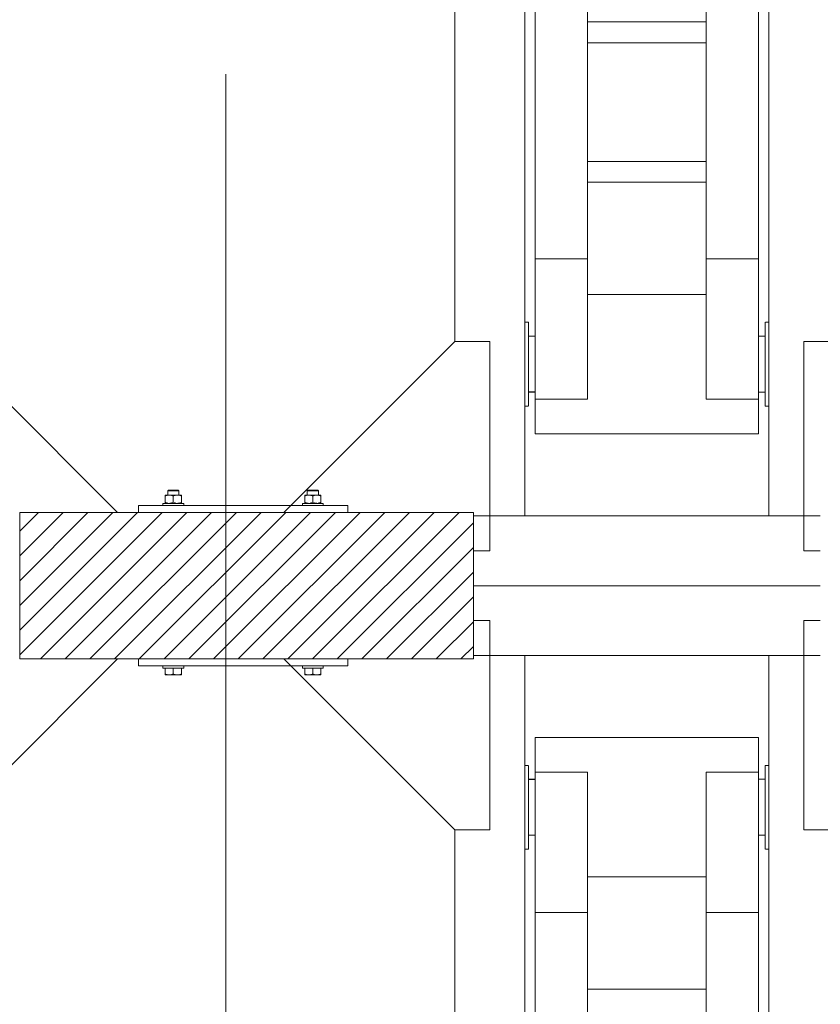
# Model space of a CAD drawing. Header units: millimetres. Extents: x 53746 to 116821, y -810352 to -765802.
# Tile 135 of 256: x 72106 to 73253, y -777202 to -775791. Entities that reach past the tile are written whole.
import ezdxf

# ---------------------------------------------------------------- set-up
doc = ezdxf.new("R2010")
doc.units = ezdxf.units.MM
doc.header["$MEASUREMENT"] = 0
doc.linetypes.add('DGN Style 3', pattern=[2002.8059999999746, 1430.575714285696, -572.2302857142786])
for name, color, linetype, lineweight in [('Main Cradle Rails', 7, 'Continuous', 0), ('Side Cradle Blocks', 7, 'Continuous', 0), ('Side Cradle Hydraulic Arm Support', 7, 'Continuous', 0), ('Side Cradle Stbd', 7, 'Continuous', 0)]:
    doc.layers.add(name, color=color, linetype=linetype, lineweight=lineweight)

# ---------------------------------------------------------------- blocks, each defined once
blk = doc.blocks.new('*U72')
at = {"layer": 'Side Cradle Hydraulic Arm Support', "color": 7, "linetype": 'Continuous', "lineweight": 0}
for p, q in [((-174.9890305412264, -1059.440342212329), (-174.9890305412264, 1359.465325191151)), ((175.0109694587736, 1359.465325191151), (175.0109694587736, -1059.440342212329)), ((-174.9889944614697, 1201.965289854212), (-170.1643245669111, 1201.965324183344)), ((170.1862635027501, 1201.965324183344), (175.0109333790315, 1201.965289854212)), ((-160.0004414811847, 1191.965327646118), (-160.0004414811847, 990.9141499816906)), ((-160.0004414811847, 1191.965327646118), (-85.00044148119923, 1191.965327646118)), ((-85.00044148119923, 1191.965327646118), (-85.00044148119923, 990.9141499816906)), ((85.02238039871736, 990.9141499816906), (85.02238039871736, 1191.965327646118)), ((85.02238039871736, 1191.965327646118), (160.0223803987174, 1191.965327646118)), ((160.0223803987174, 990.9141499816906), (160.0223803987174, 1191.965327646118)), ((-160.000477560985, 1181.964660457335), (-169.6775835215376, 1181.964665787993)), ((-160.000477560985, 1181.842186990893), (-169.6775835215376, 1181.83900418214)), ((-169.6775835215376, 1181.838918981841), (-160.0004775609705, 1181.842083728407)), ((169.6995224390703, 1181.964478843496), (160.0224164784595, 1181.964484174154)), ((169.6995224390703, 1181.950625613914), (160.0224164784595, 1181.947442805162)), ((169.6995585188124, 1181.95026482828), (169.6995585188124, 1181.950625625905)), ((160.0223803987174, 1169.558460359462), (160.0220196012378, 1169.551413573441)), ((160.0223803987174, 1103.696984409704), (160.0223803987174, 1141.965327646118)), ((-274.9890305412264, 1109.465289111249), (-274.9890305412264, 316.6850334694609)), ((-169.677583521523, 1101.980425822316), (-160.0004775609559, 1101.983564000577)), ((-160.0004775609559, 1101.966213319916), (-169.6775835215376, 1101.966210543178)), ((169.6995224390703, 1102.090569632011), (160.0224164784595, 1102.087449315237)), ((160.0224164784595, 1102.087343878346), (169.6995224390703, 1102.090482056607)), ((169.6995224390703, 1101.966307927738), (160.0224164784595, 1101.966305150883)), ((-170.7800019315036, 1081.965362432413), (-174.9889944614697, 1081.965495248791)), ((-169.7809386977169, 1081.965330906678), (-170.7270460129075, 1081.965360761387)), ((-169.6776196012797, 1081.96532764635), (-169.7245107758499, 1081.965329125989)), ((-169.6776196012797, 1081.96532764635), (-169.6776196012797, 1086.532555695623)), ((169.6995585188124, 1081.96532764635), (169.6995585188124, 1086.532555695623)), ((169.7464496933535, 1081.965329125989), (169.6995585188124, 1081.96532764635)), ((170.7489849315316, 1081.965360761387), (169.8028776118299, 1081.965330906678)), ((175.0109333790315, 1081.965495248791), (170.8019408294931, 1081.965362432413)), ((85.02234431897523, 1041.965327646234), (-85.00040540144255, 1041.965327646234)), ((-160.0004414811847, 990.9141499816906), (-160.0004414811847, -1009.44033975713)), ((-160.0004414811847, 990.9141499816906), (-85.00044148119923, 990.9141499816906)), ((-85.00044148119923, 990.9141499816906), (-85.00044148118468, -1009.44033975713)), ((85.02238039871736, -968.7071967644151), (85.02238039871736, 990.9141499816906)), ((160.0223803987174, 990.9141499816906), (85.02238039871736, 990.9141499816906)), ((160.0223803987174, 990.91414901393), (160.0223803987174, -1009.44033975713)), ((-160.0000806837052, 938.1203694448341), (-160.0004414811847, 938.1182538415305)), ((160.0220196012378, 938.1203694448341), (160.0223803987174, 938.1182538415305)), ((85.02238039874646, 881.2928032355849), (-85.00044148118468, 881.2928032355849))]:
    blk.add_line(p, q, dxfattribs=at)
at = {"layer": 'Side Cradle Hydraulic Arm Support', "color": 7, "linetype": 'Continuous', "lineweight": 0, "flags": 128}
for points in [[(-248.4889944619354, 1409.465325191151), (-224.9890305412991, 1409.465325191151), (-224.9890305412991, 1109.465325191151), (-274.9890305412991, 1109.465325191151), (-519.9889944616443, 1354.465289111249)], [(248.5109333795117, 1409.465325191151), (225.01096945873, 1409.465325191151), (225.01096945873, 1109.465325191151), (275.01096945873, 1109.465325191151), (520.0109333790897, 1354.465289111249)], [(-160.0004414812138, 1241.965327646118), (160.0223803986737, 1241.965327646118), (160.0223803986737, 1234.353280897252), (160.0223803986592, 1212.676005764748), (160.0223803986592, 1191.965363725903)], [(-160.0004414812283, 1191.965430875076), (-160.0004414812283, 1212.676005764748), (-160.0004414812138, 1234.353280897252), (-160.0004414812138, 1241.965327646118)], [(-169.7759792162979, 1201.965326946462), (-169.6776196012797, 1201.96532764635), (-169.6776196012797, 1197.398099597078), (-169.6776196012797, 1184.391734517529), (-169.6776196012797, 1164.926333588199), (-169.6776196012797, 1141.96532764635), (-169.6776196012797, 1119.004321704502), (-169.6776196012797, 1099.538920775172), (-169.6776196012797, 1086.532555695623)], [(169.6995585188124, 1086.532555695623), (169.6995585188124, 1099.538920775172), (169.6995585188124, 1119.004321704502), (169.6995585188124, 1141.96532764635), (169.6995585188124, 1164.926333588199), (169.6995585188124, 1184.391734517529), (169.6995585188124, 1197.398099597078), (169.6995585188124, 1201.96532764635), (169.7979181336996, 1201.965326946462)]]:
    blk.add_lwpolyline(points, dxfattribs=at)
blk = doc.blocks.new('*U73')
at = {"layer": 'Side Cradle Hydraulic Arm Support', "color": 7, "linetype": 'Continuous', "lineweight": 0}
for p, q in [((-174.9890305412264, -1059.440342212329), (-174.9890305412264, 1359.465325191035)), ((175.0109694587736, 1359.465325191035), (175.0109694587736, -1059.440342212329)), ((-174.9889944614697, 1201.965289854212), (-170.1643245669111, 1201.965324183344)), ((170.1862635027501, 1201.965324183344), (175.0109333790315, 1201.965289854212)), ((-160.0004414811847, 1191.965327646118), (-160.0004414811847, 990.9141499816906)), ((-160.0004414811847, 1191.965327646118), (-85.00044148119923, 1191.965327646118)), ((-85.00044148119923, 1191.965327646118), (-85.00044148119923, 990.9141499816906)), ((85.02238039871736, 990.9141499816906), (85.02238039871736, 1191.965327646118)), ((85.02238039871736, 1191.965327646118), (160.0223803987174, 1191.965327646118)), ((160.0223803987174, 990.9141499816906), (160.0223803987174, 1191.965327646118)), ((-160.000477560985, 1181.964660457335), (-169.6775835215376, 1181.964665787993)), ((-160.000477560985, 1181.842186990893), (-169.6775835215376, 1181.83900418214)), ((-169.6775835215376, 1181.838918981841), (-160.0004775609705, 1181.842083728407)), ((169.6995224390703, 1181.964478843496), (160.0224164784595, 1181.964484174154)), ((169.6995224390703, 1181.950625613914), (160.0224164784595, 1181.947442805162)), ((169.6995585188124, 1181.95026482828), (169.6995585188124, 1181.950625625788)), ((160.0223803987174, 1169.558460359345), (160.0220196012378, 1169.551413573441)), ((160.0223803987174, 1103.696984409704), (160.0223803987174, 1141.965327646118)), ((-274.9890305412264, 1109.465289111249), (-274.9890305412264, 316.6850334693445)), ((-169.677583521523, 1101.980425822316), (-160.0004775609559, 1101.98356400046)), ((-160.0004775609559, 1101.966213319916), (-169.6775835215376, 1101.966210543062)), ((169.6995224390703, 1102.090569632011), (160.0224164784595, 1102.087449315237)), ((160.0224164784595, 1102.087343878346), (169.6995224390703, 1102.09048205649)), ((169.6995224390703, 1101.966307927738), (160.0224164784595, 1101.966305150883)), ((-170.7800019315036, 1081.965362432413), (-174.9889944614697, 1081.965495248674)), ((-169.7809386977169, 1081.965330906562), (-170.7270460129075, 1081.965360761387)), ((-169.6776196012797, 1081.96532764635), (-169.7245107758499, 1081.965329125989)), ((-169.6776196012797, 1081.96532764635), (-169.6776196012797, 1086.532555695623)), ((169.6995585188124, 1081.96532764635), (169.6995585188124, 1086.532555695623)), ((169.7464496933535, 1081.965329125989), (169.6995585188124, 1081.96532764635)), ((170.7489849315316, 1081.965360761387), (169.8028776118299, 1081.965330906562)), ((175.0109333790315, 1081.965495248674), (170.8019408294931, 1081.965362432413)), ((85.02234431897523, 1041.965327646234), (-85.00040540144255, 1041.965327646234)), ((-160.0004414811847, 990.9141499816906), (-160.0004414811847, -1009.440339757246)), ((-160.0004414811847, 990.9141499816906), (-85.00044148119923, 990.9141499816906)), ((-85.00044148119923, 990.9141499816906), (-85.00044148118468, -1009.440339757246)), ((85.02238039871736, -968.7071967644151), (85.02238039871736, 990.9141499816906)), ((160.0223803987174, 990.9141499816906), (85.02238039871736, 990.9141499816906)), ((160.0223803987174, 990.91414901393), (160.0223803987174, -1009.440339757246)), ((-160.0000806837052, 938.1203694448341), (-160.0004414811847, 938.1182538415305)), ((160.0220196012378, 938.1203694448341), (160.0223803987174, 938.1182538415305)), ((85.02238039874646, 881.2928032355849), (-85.00044148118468, 881.2928032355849)), ((-85.00044148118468, 851.2928032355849), (85.02238039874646, 851.2928032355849)), ((85.02238039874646, 681.2928032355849), (-85.00044148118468, 681.2928032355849)), ((-85.00044148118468, 651.2928032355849), (85.02238039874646, 651.2928032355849))]:
    blk.add_line(p, q, dxfattribs=at)
at = {"layer": 'Side Cradle Hydraulic Arm Support', "color": 7, "linetype": 'Continuous', "lineweight": 0, "extrusion": (0, 0, -1), "flags": 128}
for points in [[(248.4889944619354, 1409.465325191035), (224.9890305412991, 1409.465325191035), (224.9890305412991, 1109.465325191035), (274.9890305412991, 1109.465325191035), (519.9889944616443, 1354.465289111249)], [(-248.5109333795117, 1409.465325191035), (-225.01096945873, 1409.465325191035), (-225.01096945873, 1109.465325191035), (-275.01096945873, 1109.465325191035), (-520.0109333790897, 1354.465289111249)], [(160.0004414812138, 1241.965327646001), (-160.0223803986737, 1241.965327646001), (-160.0223803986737, 1234.353280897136), (-160.0223803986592, 1212.676005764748), (-160.0223803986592, 1191.965363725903)], [(160.0004414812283, 1191.965430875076), (160.0004414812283, 1212.676005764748), (160.0004414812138, 1234.353280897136), (160.0004414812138, 1241.965327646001)], [(169.7759792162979, 1201.965326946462), (169.6776196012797, 1201.96532764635), (169.6776196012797, 1197.398099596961), (169.6776196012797, 1184.391734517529), (169.6776196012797, 1164.926333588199), (169.6776196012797, 1141.96532764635), (169.6776196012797, 1119.004321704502), (169.6776196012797, 1099.538920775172), (169.6776196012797, 1086.532555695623)], [(-169.6995585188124, 1086.532555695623), (-169.6995585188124, 1099.538920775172), (-169.6995585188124, 1119.004321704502), (-169.6995585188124, 1141.96532764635), (-169.6995585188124, 1164.926333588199), (-169.6995585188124, 1184.391734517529), (-169.6995585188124, 1197.398099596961), (-169.6995585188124, 1201.96532764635), (-169.7979181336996, 1201.965326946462)]]:
    blk.add_lwpolyline(points, dxfattribs=at)
blk = doc.blocks.new('*U57')
at = {"linetype": 'Continuous', "lineweight": 0}
h = blk.add_hatch(dxfattribs=at)
h.set_pattern_fill('HATCH', color=30, style=0, pattern_type=2)
h.set_pattern_definition([(45, (-12978.966994, 11474.162531), (-17.71895608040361, 17.71895608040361), [])])
h.paths.add_polyline_path([(-13006.77668554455, 11579.4623253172), (-13036.63516889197, 11579.4623253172), (-13176.77668554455, 11579.4623253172), (-13176.77668554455, 11524.74543078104), (-13176.77668554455, 11474.4623253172), (-13176.77668554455, 11424.17921985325), (-13176.77668554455, 11369.4623253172), (-13036.63516889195, 11369.4623253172), (-13006.77668554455, 11369.4623253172), (-12706.77668554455, 11369.4623253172), (-12526.77668554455, 11369.4623253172), (-12526.77668554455, 11374.4623253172), (-12526.77668554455, 11474.4623253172), (-12526.77668554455, 11574.4623253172), (-12526.77668554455, 11579.4623253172), (-12706.77668554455, 11579.4623253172)])
at = {"color": 7, "linetype": 'DGN Style 3', "lineweight": 13}
blk.add_line((-12881.64426367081, 16213.24169700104), (-12881.64426367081, -4026.107422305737), dxfattribs=at)
at = {"color": 30, "linetype": 'Continuous', "lineweight": 0, "flags": 128}
blk.add_lwpolyline([(-13006.77668554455, 11579.4623253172), (-13036.63516889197, 11579.4623253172), (-13176.77668554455, 11579.4623253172), (-13176.77668554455, 11524.74543078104), (-13176.77668554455, 11474.4623253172), (-13176.77668554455, 11424.17921985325), (-13176.77668554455, 11369.4623253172), (-13036.63516889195, 11369.4623253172), (-13006.77668554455, 11369.4623253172), (-12706.77668554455, 11369.4623253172), (-12526.77668554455, 11369.4623253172), (-12526.77668554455, 11374.4623253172), (-12526.77668554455, 11474.4623253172), (-12526.77668554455, 11574.4623253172), (-12526.77668554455, 11579.4623253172), (-12706.77668554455, 11579.4623253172), (-13006.77668554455, 11579.4623253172)], close=True, dxfattribs=at)
at = {"layer": 'Side Cradle Blocks', "color": 7, "linetype": 'Continuous', "lineweight": 0}
for p, q in [((-12968.35977532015, 11604.42016776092), (-12968.35977532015, 11604.24541456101)), ((-12968.35977532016, 11602.62825753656), (-12966.22342661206, 11603.61164195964)), ((-12968.35977532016, 11602.62825753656), (-12968.35977532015, 11594.25423554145)), ((-12967.66965188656, 11604.42016726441), (-12967.77773901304, 11604.41980696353)), ((-12962.56823043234, 11604.42016776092), (-12965.63423390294, 11604.42016776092)), ((-12964.82504420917, 11604.41980696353), (-12964.77672162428, 11604.41983348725)), ((-12962.56823043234, 11604.42016776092), (-12958.81195455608, 11604.42016776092)), ((-12959.07670170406, 11603.73857928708), (-12961.09196823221, 11604.29540680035)), ((-12956.77668554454, 11602.62825753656), (-12954.64033683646, 11603.61164195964)), ((-12956.77668554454, 11594.25423554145), (-12956.77668554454, 11602.62825753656)), ((-12951.82693807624, 11611.4623253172), (-12954.09790151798, 11611.4623253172)), ((-12951.11983129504, 11610.4623253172), (-12953.71521808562, 11610.4623253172)), ((-12950.98514065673, 11604.42016776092), (-12947.91913718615, 11604.42016776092)), ((-12947.49361192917, 11603.73857928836), (-12949.50887845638, 11604.29540680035)), ((-12948.72832687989, 11604.41980696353), (-12948.77664946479, 11604.41983348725)), ((-12945.77563207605, 11604.41980696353), (-12945.88375757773, 11604.42016739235)), ((-12945.19359576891, 11603.63702414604), (-12945.19359576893, 11603.67535642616)), ((-12945.19359576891, 11603.63702414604), (-12945.19359576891, 11602.62825753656)), ((-12945.19359576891, 11594.25423554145), (-12945.19359576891, 11602.62825753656)), ((-12768.35977532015, 11603.63702414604), (-12768.35977532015, 11603.67535642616)), ((-12768.35977532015, 11602.62825753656), (-12768.35977532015, 11603.63702414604)), ((-12768.35977532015, 11594.25423554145), (-12768.35977532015, 11602.62825753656)), ((-12767.77773901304, 11604.41980696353), (-12767.66961351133, 11604.42016739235)), ((-12766.05975915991, 11603.73857928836), (-12764.0444926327, 11604.29540680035)), ((-12762.56823043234, 11604.42016776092), (-12765.63423390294, 11604.42016776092)), ((-12764.77672162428, 11604.41983348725), (-12764.82504420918, 11604.41980696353)), ((-12762.43353979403, 11610.4623253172), (-12759.83815300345, 11610.4623253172)), ((-12761.72643301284, 11611.4623253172), (-12759.4554695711, 11611.4623253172)), ((-12756.77668554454, 11602.62825753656), (-12758.91303425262, 11603.61164195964)), ((-12756.77668554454, 11594.25423554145), (-12756.77668554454, 11602.62825753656)), ((-12750.98514065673, 11604.42016776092), (-12754.741416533, 11604.42016776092)), ((-12754.47666938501, 11603.73857928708), (-12752.46140285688, 11604.29540680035)), ((-12750.98514065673, 11604.42016776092), (-12747.91913718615, 11604.42016776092)), ((-12748.77664946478, 11604.41983348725), (-12748.72832687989, 11604.41980696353)), ((-12745.19359576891, 11602.62825753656), (-12747.32994447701, 11603.61164195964)), ((-12745.77563207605, 11604.41980696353), (-12745.88371920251, 11604.42016726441)), ((-12745.19359576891, 11604.42016776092), (-12745.19359576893, 11604.24541456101)), ((-12745.19359576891, 11602.62825753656), (-12745.19359576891, 11594.25423554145)), ((-13006.77668554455, 11579.46236139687), (-13006.77668554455, 11589.4623253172)), ((-13006.77668554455, 11589.4623253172), (-12706.77668554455, 11589.4623253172)), ((-12968.35977532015, 11593.24546893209), (-12968.35977532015, 11594.25423554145)), ((-12967.68032652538, 11592.46236139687), (-12967.77773901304, 11592.4626861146)), ((-12964.82504420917, 11592.4626861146), (-12964.77672162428, 11592.46265959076)), ((-12964.52616711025, 11592.68090167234), (-12962.56855362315, 11592.46236139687)), ((-12958.93472863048, 11593.21245060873), (-12956.77668554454, 11594.25423554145)), ((-12952.94307733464, 11592.68090167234), (-12950.98546384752, 11592.46236139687)), ((-12948.77664946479, 11592.46265959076), (-12948.72832687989, 11592.4626861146)), ((-12947.3516388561, 11593.21245060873), (-12945.19359576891, 11594.25423554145)), ((-12945.77563207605, 11592.4626861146), (-12945.87304456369, 11592.46236139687)), ((-12945.19359576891, 11592.70312030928), (-12945.19359576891, 11592.46236139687)), ((-12766.20173223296, 11593.21245060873), (-12768.35977532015, 11594.25423554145)), ((-12768.35977532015, 11592.70312030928), (-12768.35977532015, 11592.46236139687)), ((-12767.77773901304, 11592.4626861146), (-12767.68032652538, 11592.46236139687)), ((-12764.82504420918, 11592.4626861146), (-12764.77672162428, 11592.46265959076)), ((-12760.61029375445, 11592.68090167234), (-12762.56790724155, 11592.46236139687)), ((-12754.6186424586, 11593.21245060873), (-12756.77668554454, 11594.25423554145)), ((-12749.02720397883, 11592.68090167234), (-12750.98481746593, 11592.46236139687)), ((-12748.77664946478, 11592.46265959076), (-12748.72832687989, 11592.4626861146)), ((-12745.77563207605, 11592.4626861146), (-12745.87304456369, 11592.46236139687)), ((-12745.19359576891, 11593.24546893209), (-12745.19359576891, 11594.25423554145)), ((-12706.77668554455, 11589.4623253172), (-12706.77668554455, 11579.46236139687)), ((-13176.77668554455, 11369.4623253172), (-13176.77668554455, 11579.4623253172)), ((-13176.77668554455, 11579.4623253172), (-12526.77668554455, 11579.4623253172)), ((-12526.77668554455, 11579.4623253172), (-12526.77668554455, 11369.4623253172)), ((-12526.77668554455, 11369.4623253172), (-13176.77668554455, 11369.4623253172)), ((-13006.77668554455, 11369.4622892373), (-13006.77668554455, 11359.4623253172)), ((-12706.77668554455, 11359.4623253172), (-12706.77668554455, 11369.4622892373)), ((-13006.77668554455, 11359.4623253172), (-12706.77668554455, 11359.4623253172)), ((-12968.35977532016, 11348.25423554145), (-12968.35977532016, 11356.4622892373)), ((-12968.35977532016, 11347.24546893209), (-12968.35977532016, 11348.25423554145)), ((-12966.22342661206, 11347.27085111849), (-12968.35977532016, 11348.25423554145)), ((-12967.77773901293, 11346.4626861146), (-12967.66965188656, 11346.46232581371)), ((-12967.66945386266, 11346.46232539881), (-12967.45297342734, 11346.4626861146)), ((-12962.56823043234, 11346.4623253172), (-12965.63423390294, 11346.4623253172)), ((-12965.51085281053, 11346.4626861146), (-12965.63404466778, 11346.46232587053)), ((-12962.56738083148, 11346.46232542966), (-12959.84385284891, 11346.4626861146)), ((-12956.77668554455, 11348.25423554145), (-12958.93472863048, 11347.21245060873)), ((-12951.03643405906, 11356.4623253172), (-12956.77668554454, 11356.4623253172)), ((-12956.77668554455, 11348.25423554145), (-12956.77668554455, 11356.46228460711)), ((-12954.64033683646, 11347.27085111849), (-12956.77668554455, 11348.25423554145)), ((-12950.98514065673, 11346.4623253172), (-12954.741416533, 11346.4623253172)), ((-12953.70951824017, 11346.4626861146), (-12950.98556843, 11346.46232537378)), ((-12945.19359576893, 11348.25423554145), (-12947.35163885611, 11347.21245060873)), ((-12945.19359576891, 11346.4623253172), (-12945.88386817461, 11346.4623253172)), ((-12945.77563207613, 11346.4626861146), (-12945.88375757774, 11346.46232568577)), ((-12945.19359576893, 11356.4622892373), (-12945.19359576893, 11348.25423554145)), ((-12945.19359576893, 11346.70312030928), (-12945.19359576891, 11346.4623253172)), ((-12768.35977532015, 11356.4622892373), (-12768.35977532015, 11348.25423554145)), ((-12768.35977532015, 11348.25423554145), (-12766.20173223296, 11347.21245060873)), ((-12768.35977532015, 11346.70312030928), (-12768.35977532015, 11346.4623253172)), ((-12768.35977532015, 11346.4623253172), (-12767.66950291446, 11346.4623253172)), ((-12767.66961351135, 11346.46232568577), (-12767.77773901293, 11346.4626861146)), ((-12762.56823043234, 11346.4623253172), (-12758.81195455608, 11346.4623253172)), ((-12762.56780265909, 11346.46232537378), (-12759.84385284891, 11346.4626861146)), ((-12762.51693703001, 11356.4623253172), (-12756.77668554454, 11356.4623253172)), ((-12758.91303425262, 11347.27085111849), (-12756.77668554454, 11348.25423554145)), ((-12756.77668554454, 11348.25423554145), (-12756.77668554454, 11356.46228460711)), ((-12756.77668554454, 11348.25423554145), (-12754.6186424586, 11347.21245060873)), ((-12753.70951824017, 11346.4626861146), (-12750.98599025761, 11346.46232542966)), ((-12750.98514065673, 11346.4623253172), (-12747.91913718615, 11346.4623253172)), ((-12747.91932642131, 11346.46232587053), (-12748.04251827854, 11346.4626861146)), ((-12747.32994447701, 11347.27085111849), (-12745.19359576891, 11348.25423554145)), ((-12746.10039766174, 11346.4626861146), (-12745.88391722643, 11346.46232539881)), ((-12745.77563207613, 11346.4626861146), (-12745.88371920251, 11346.46232581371)), ((-12745.19359576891, 11348.25423554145), (-12745.19359576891, 11356.4622892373)), ((-12745.19359576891, 11347.24546893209), (-12745.19359576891, 11348.25423554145))]:
    blk.add_line(p, q, dxfattribs=at)
at = {"layer": 'Side Cradle Blocks', "color": 7, "linetype": 'Continuous', "lineweight": 0, "flags": 128}
for points in [[(-12968.35977532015, 11604.42016776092), (-12967.66950291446, 11604.42016776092), (-12965.63423390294, 11604.42016776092)], [(-12968.35977531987, 11604.16931132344), (-12968.35977531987, 11604.16931132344), (-12968.35977532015, 11604.41786678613), (-12968.35977532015, 11604.41786678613)], [(-12968.35977532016, 11602.62825753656), (-12968.35977532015, 11603.63702414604), (-12968.35977532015, 11603.67323608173), (-12968.35977532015, 11604.24541456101)], [(-12966.22342661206, 11603.61164195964), (-12965.5680210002, 11603.91333225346), (-12964.52616711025, 11604.20159140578), (-12962.56823043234, 11604.42016776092), (-12961.82640417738, 11604.38853798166), (-12961.09196823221, 11604.29540680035)], [(-12964.77668554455, 11604.42020384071), (-12964.77668554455, 11610.4623253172), (-12963.77668554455, 11611.4623253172), (-12963.24384227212, 11611.4623253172), (-12961.72643301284, 11611.4623253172), (-12959.4554695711, 11611.4623253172), (-12956.77668554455, 11611.4623253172), (-12954.09790151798, 11611.4623253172)], [(-12964.77668554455, 11610.4623253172), (-12964.16772180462, 11610.4623253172), (-12962.43353979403, 11610.4623253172), (-12959.83815300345, 11610.4623253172), (-12956.77668554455, 11610.4623253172), (-12953.71521808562, 11610.4623253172)], [(-12959.07670170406, 11603.73857928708), (-12958.9347286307, 11603.670042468), (-12956.77668554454, 11602.62825753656)], [(-12950.98514065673, 11604.42016776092), (-12954.741416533, 11604.42016776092), (-12958.81195455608, 11604.42016776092)], [(-12954.64033683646, 11603.61164195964), (-12953.98493122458, 11603.91333225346), (-12952.94307733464, 11604.20159140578), (-12950.98514065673, 11604.42016776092), (-12950.24331440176, 11604.38853798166), (-12949.50887845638, 11604.29540680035)], [(-12951.82693807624, 11611.4623253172), (-12950.30952881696, 11611.4623253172), (-12949.77668554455, 11611.4623253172), (-12948.77668554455, 11610.4623253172), (-12948.77668554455, 11604.42020384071)], [(-12951.11983129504, 11610.4623253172), (-12949.38564928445, 11610.4623253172), (-12948.77668554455, 11610.4623253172)], [(-12947.91913718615, 11604.42016776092), (-12945.88386817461, 11604.42016776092), (-12945.19359576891, 11604.42016776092), (-12945.19359576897, 11604.17937276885), (-12945.19359576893, 11603.67535642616)], [(-12947.49361192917, 11603.73857928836), (-12947.3516388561, 11603.6700424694), (-12945.19359576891, 11602.62825753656)], [(-12768.35977532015, 11603.67535642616), (-12768.35977532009, 11604.17937276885), (-12768.35977532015, 11604.42016776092), (-12767.66950291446, 11604.42016776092), (-12765.63423390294, 11604.42016776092)], [(-12768.35977532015, 11602.62825753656), (-12766.20173223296, 11603.6700424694), (-12766.05975915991, 11603.73857928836)], [(-12764.77668554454, 11604.42020384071), (-12764.77668554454, 11610.4623253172), (-12763.77668554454, 11611.4623253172), (-12763.24384227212, 11611.4623253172), (-12761.72643301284, 11611.4623253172)], [(-12764.77668554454, 11610.4623253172), (-12764.16772180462, 11610.4623253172), (-12762.43353979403, 11610.4623253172)], [(-12764.0444926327, 11604.29540680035), (-12763.3100566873, 11604.38853798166), (-12762.56823043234, 11604.42016776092), (-12760.61029375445, 11604.20159140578), (-12759.56843986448, 11603.91333225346), (-12758.91303425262, 11603.61164195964)], [(-12754.741416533, 11604.42016776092), (-12758.81195455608, 11604.42016776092), (-12762.56823043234, 11604.42016776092)], [(-12759.83815300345, 11610.4623253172), (-12756.77668554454, 11610.4623253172), (-12753.71521808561, 11610.4623253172), (-12751.11983129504, 11610.4623253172), (-12749.38564928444, 11610.4623253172), (-12748.77668554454, 11610.4623253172)], [(-12759.4554695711, 11611.4623253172), (-12756.77668554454, 11611.4623253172), (-12754.09790151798, 11611.4623253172), (-12751.82693807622, 11611.4623253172), (-12750.30952881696, 11611.4623253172), (-12749.77668554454, 11611.4623253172), (-12748.77668554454, 11610.4623253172), (-12748.77668554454, 11604.42020384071)], [(-12756.77668554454, 11602.62825753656), (-12754.61864245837, 11603.670042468), (-12754.47666938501, 11603.73857928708)], [(-12752.46140285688, 11604.29540680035), (-12751.72696691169, 11604.38853798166), (-12750.98514065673, 11604.42016776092), (-12749.02720397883, 11604.20159140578), (-12747.98535008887, 11603.91333225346), (-12747.32994447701, 11603.61164195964)], [(-12747.91913718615, 11604.42016776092), (-12745.88386817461, 11604.42016776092), (-12745.19359576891, 11604.42016776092)], [(-12745.19359576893, 11604.24541456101), (-12745.19359576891, 11603.67323608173), (-12745.19359576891, 11603.63702414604), (-12745.19359576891, 11602.62825753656)], [(-12971.77668554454, 11589.46236139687), (-12971.77668554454, 11592.4623253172), (-12970.6348785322, 11592.4623253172), (-12967.38328726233, 11592.4623253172), (-12962.51693703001, 11592.4623253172), (-12956.77668554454, 11592.4623253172), (-12951.03643405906, 11592.4623253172), (-12946.17008382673, 11592.4623253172), (-12942.91849255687, 11592.4623253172), (-12941.77668554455, 11592.4623253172), (-12941.77668554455, 11589.46236139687)], [(-12964.52616711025, 11592.68090167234), (-12965.5680210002, 11592.96916082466), (-12966.22342661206, 11593.27085111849), (-12968.35977532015, 11594.25423554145)], [(-12968.35977532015, 11593.24546893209), (-12968.35977532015, 11593.2092569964), (-12968.35977532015, 11592.637078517), (-12968.35977532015, 11592.46236139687)], [(-12958.93472863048, 11593.21245060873), (-12959.07670170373, 11593.14391378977), (-12961.09196823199, 11592.58708627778), (-12961.82640417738, 11592.49395509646), (-12962.56738423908, 11592.46236139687)], [(-12952.94307733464, 11592.68090167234), (-12953.98493122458, 11592.96916082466), (-12954.64033683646, 11593.27085111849), (-12956.77668554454, 11594.25423554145)], [(-12947.3516388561, 11593.21245060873), (-12947.4936119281, 11593.14391378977), (-12949.50887845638, 11592.58708627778), (-12950.24331440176, 11592.49395509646), (-12950.98429446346, 11592.46236139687)], [(-12945.19359576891, 11592.70312030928), (-12945.19359576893, 11593.20713665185), (-12945.19359576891, 11593.24546893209), (-12945.19359576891, 11594.25423554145)], [(-12771.77668554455, 11589.46236139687), (-12771.77668554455, 11592.4623253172), (-12770.6348785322, 11592.4623253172), (-12767.38328726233, 11592.4623253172), (-12762.51693703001, 11592.4623253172), (-12756.77668554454, 11592.4623253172), (-12751.03643405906, 11592.4623253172), (-12746.17008382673, 11592.4623253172), (-12742.91849255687, 11592.4623253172), (-12741.77668554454, 11592.4623253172), (-12741.77668554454, 11589.46236139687)], [(-12768.35977532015, 11594.25423554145), (-12768.35977532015, 11593.24546893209), (-12768.35977532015, 11593.20713665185), (-12768.35977532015, 11592.70312030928)], [(-12762.56907662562, 11592.46236139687), (-12763.3100566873, 11592.49395509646), (-12764.0444926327, 11592.58708627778), (-12766.05975916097, 11593.14391378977), (-12766.20173223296, 11593.21245060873)], [(-12756.77668554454, 11594.25423554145), (-12758.91303425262, 11593.27085111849), (-12759.56843986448, 11592.96916082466), (-12760.61029375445, 11592.68090167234)], [(-12750.98598684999, 11592.46236139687), (-12751.72696691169, 11592.49395509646), (-12752.46140285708, 11592.58708627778), (-12754.47666938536, 11593.14391378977), (-12754.6186424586, 11593.21245060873)], [(-12745.19359576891, 11594.25423554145), (-12747.32994447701, 11593.27085111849), (-12747.98535008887, 11592.96916082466), (-12749.02720397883, 11592.68090167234)], [(-12745.19359576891, 11592.46236139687), (-12745.19359576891, 11592.637078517), (-12745.19359576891, 11593.2092569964), (-12745.19359576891, 11593.24546893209)], [(-12956.77668554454, 11356.4623253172), (-12962.51693703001, 11356.4623253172), (-12967.38328726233, 11356.4623253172), (-12970.6348785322, 11356.4623253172), (-12971.77668554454, 11356.4623253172), (-12971.77668554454, 11359.4622892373)], [(-12968.35977532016, 11347.24546893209), (-12968.35977532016, 11347.2092569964), (-12968.35977532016, 11346.637078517), (-12968.35977532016, 11346.4623253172), (-12967.66950291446, 11346.4623253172), (-12965.63423390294, 11346.4623253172)], [(-12966.22342661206, 11347.27085111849), (-12965.5680210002, 11346.96916082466), (-12964.52616711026, 11346.68090167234), (-12962.56823043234, 11346.4623253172), (-12961.82640417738, 11346.49395509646), (-12961.09196823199, 11346.58708627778), (-12959.07670170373, 11347.14391378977), (-12958.93472863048, 11347.21245060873)], [(-12962.56823043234, 11346.4623253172), (-12958.81195455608, 11346.4623253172), (-12954.741416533, 11346.4623253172)], [(-12954.64033683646, 11347.27085111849), (-12953.98493122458, 11346.96916082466), (-12952.94307733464, 11346.68090167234), (-12950.98514065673, 11346.4623253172), (-12950.24331440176, 11346.49395509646), (-12949.50887845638, 11346.58708627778), (-12947.4936119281, 11347.14391378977), (-12947.35163885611, 11347.21245060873)], [(-12941.77668554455, 11359.4622892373), (-12941.77668554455, 11356.4623253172), (-12942.91849255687, 11356.4623253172), (-12946.17008382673, 11356.4623253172), (-12951.03643405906, 11356.4623253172)], [(-12950.9854973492, 11346.46232536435), (-12950.98514065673, 11346.4623253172), (-12947.91913718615, 11346.4623253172), (-12945.88386817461, 11346.4623253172)], [(-12945.19359576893, 11346.70312030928), (-12945.19359576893, 11347.20713665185), (-12945.19359576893, 11347.24546893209), (-12945.19359576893, 11348.25423554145)], [(-12762.51693703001, 11356.4623253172), (-12767.38328726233, 11356.4623253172), (-12770.6348785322, 11356.4623253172), (-12771.77668554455, 11356.4623253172), (-12771.77668554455, 11359.4622892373)], [(-12768.35977532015, 11348.25423554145), (-12768.35977532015, 11347.24546893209), (-12768.35977532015, 11347.20713665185), (-12768.35977532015, 11346.70312030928)], [(-12767.66950291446, 11346.4623253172), (-12765.63423390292, 11346.4623253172), (-12762.56823043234, 11346.4623253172), (-12762.56787373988, 11346.46232536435)], [(-12766.20173223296, 11347.21245060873), (-12766.05975916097, 11347.14391378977), (-12764.0444926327, 11346.58708627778), (-12763.3100566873, 11346.49395509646), (-12762.56823043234, 11346.4623253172), (-12760.61029375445, 11346.68090167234), (-12759.56843986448, 11346.96916082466), (-12758.91303425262, 11347.27085111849)], [(-12758.81195455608, 11346.4623253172), (-12754.741416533, 11346.4623253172), (-12750.98514065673, 11346.4623253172)], [(-12741.77668554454, 11359.4622892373), (-12741.77668554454, 11356.4623253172), (-12742.91849255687, 11356.4623253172), (-12746.17008382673, 11356.4623253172), (-12751.03643405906, 11356.4623253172), (-12756.77668554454, 11356.4623253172)], [(-12754.6186424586, 11347.21245060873), (-12754.47666938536, 11347.14391378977), (-12752.46140285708, 11346.58708627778), (-12751.72696691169, 11346.49395509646), (-12750.98514065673, 11346.4623253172), (-12749.02720397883, 11346.68090167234), (-12747.98535008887, 11346.96916082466), (-12747.32994447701, 11347.27085111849)], [(-12747.91913718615, 11346.4623253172), (-12745.88386817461, 11346.4623253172), (-12745.19359576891, 11346.4623253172), (-12745.19359576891, 11346.637078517), (-12745.19359576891, 11347.2092569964), (-12745.19359576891, 11347.24546893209)]]:
    blk.add_lwpolyline(points, dxfattribs=at)
at = {"layer": 'Side Cradle Stbd', "color": 7, "linetype": 'Continuous', "lineweight": 0}
for p, q in [((-13275.35199126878, 11818.17918377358), (-13036.63516889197, 11579.46236139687)), ((-12029.77672162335, 11574.4623253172), (-12526.77664946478, 11574.4623253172)), ((-12526.77664946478, 11474.4623253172), (-12029.77672162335, 11474.4623253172)), ((-12029.77672162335, 11374.4623253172), (-12526.77664946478, 11374.4623253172)), ((-13275.35199126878, 11130.74546686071), (-13036.63516889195, 11369.4622892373))]:
    blk.add_line(p, q, dxfattribs=at)
at = {"layer": 'Side Cradle Stbd', "color": 7, "linetype": 'Continuous', "lineweight": 0, "extrusion": (0, 0, -1), "rotation": 180}
blk.add_blockref('*U73', (12278.28765500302, 12933.92765050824), dxfattribs=at)
at = {"layer": 'Side Cradle Stbd', "color": 7, "linetype": 'Continuous', "lineweight": 0}
blk.add_blockref('*U72', (-12278.28765500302, 10014.99700012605), dxfattribs=at)

msp = doc.modelspace()

# ---------------------------------------------------------------- block references
at = {"layer": 'Main Cradle Rails', "color": 7, "linetype": 'Continuous', "lineweight": 0}
msp.add_blockref('*U57', (85283.05, -788076.9500000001), dxfattribs=at)

doc.saveas('drawing.dxf')
